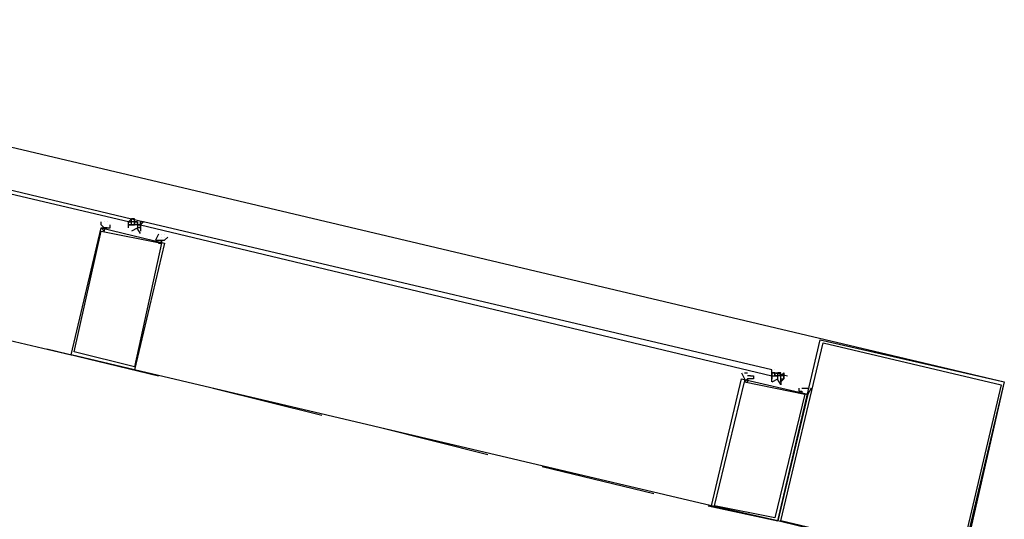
# Model space of a CAD drawing. Header units: feet. Extents: x -79 to 198, y -22 to 181.
# Tile 143 of 256: x 119.41 to 123.76, y 56.82 to 59.03. Entities that reach past the tile are written whole.
import ezdxf

# ---------------------------------------------------------------- set-up
doc = ezdxf.new("R2010")
doc.units = ezdxf.units.FT
doc.layers.add('A-LINEA', color=7, linetype='CONTINUOUS')

msp = doc.modelspace()

# ---------------------------------------------------------------- linework, layer by layer
at = {"layer": 'A-LINEA'}
for p, q in [((117.0933, 58.1511), (119.64, 57.5511)), ((119.8, 58.1378), (119.8, 58.1378)), ((119.8, 58.1378), (119.8, 58.1378)), ((119.8933, 58.1378), (119.8933, 58.1378)), ((119.8933, 58.1244), (119.8933, 58.1378)), ((119.9067, 58.1378), (119.8933, 58.1378)), ((119.8933, 58.1378), (119.8933, 58.1378)), ((119.8933, 58.1244), (119.9067, 58.1244)), ((119.8933, 58.1244), (119.8933, 58.1244)), ((119.8933, 58.1244), (119.8933, 58.1244)), ((119.8933, 58.1244), (119.8933, 58.1244)), ((119.8933, 58.1244), (119.8933, 58.1244)), ((119.8933, 58.1244), (119.8933, 58.1244)), ((119.8933, 58.1244), (119.8933, 58.1244)), ((119.9067, 58.1244), (119.8933, 58.1244)), ((119.9067, 58.1244), (119.8933, 58.1244)), ((119.8933, 58.1244), (119.8933, 58.1244)), ((119.8933, 58.1244), (119.8933, 58.1244)), ((119.9067, 58.1244), (119.8933, 58.1244)), ((119.9063, 58.1516), (119.9627, 58.1383)), ((119.9067, 58.1511), (119.9067, 58.1511)), ((119.9067, 58.1511), (119.9067, 58.1511)), ((119.9067, 58.1511), (119.9067, 58.1511)), ((119.9067, 58.1511), (119.92, 58.1511)), ((119.9067, 58.1511), (119.9067, 58.1511)), ((119.9067, 58.1378), (119.9067, 58.1511)), ((119.9067, 58.1511), (119.9067, 58.1511)), ((119.9067, 58.1511), (119.9067, 58.1511)), ((119.9067, 58.1511), (119.9067, 58.1511)), ((119.9067, 58.1511), (119.9067, 58.1511)), ((119.9067, 58.1511), (119.92, 58.1511)), ((119.9067, 58.1378), (119.9067, 58.1511)), ((119.92, 58.1511), (119.9067, 58.1511)), ((119.9067, 58.1511), (119.9067, 58.1511)), ((119.92, 58.1511), (119.9067, 58.1511)), ((119.9067, 58.1511), (119.9067, 58.1511)), ((119.92, 58.1511), (119.9067, 58.1511)), ((119.9067, 58.1511), (119.9067, 58.1511)), ((119.9067, 58.1511), (119.9067, 58.1511)), ((119.9067, 58.1511), (119.9067, 58.1511)), ((119.9067, 58.1511), (119.92, 58.1511)), ((119.9067, 58.1511), (119.9067, 58.1511)), ((119.9067, 58.1511), (119.9067, 58.1511)), ((119.9067, 58.1511), (119.9067, 58.1511)), ((119.9067, 58.1378), (119.9067, 58.1378)), ((119.9067, 58.1378), (119.9067, 58.1378)), ((119.9067, 58.1378), (119.9067, 58.1378)), ((119.9067, 58.1244), (119.9067, 58.1378)), ((119.9067, 58.1378), (119.9067, 58.1378)), ((119.9067, 58.1378), (119.9067, 58.1378)), ((119.9067, 58.1378), (119.9067, 58.1378)), ((119.9067, 58.1378), (119.9067, 58.1378)), ((119.9067, 58.1378), (119.9067, 58.1378)), ((119.9067, 58.1244), (119.9067, 58.1378)), ((119.9067, 58.1378), (119.9067, 58.1378)), ((119.9067, 58.1244), (119.9067, 58.1378)), ((119.9067, 58.1378), (119.9067, 58.1378)), ((119.9067, 58.1378), (119.9067, 58.1378)), ((119.9067, 58.1378), (119.9067, 58.1378)), ((119.9067, 58.1378), (119.9067, 58.1378)), ((119.9067, 58.1378), (119.9067, 58.1378)), ((119.9067, 58.1378), (119.9067, 58.1378)), ((119.9067, 58.1378), (119.9067, 58.1378)), ((119.9067, 58.1378), (119.9067, 58.1378)), ((119.9067, 58.1378), (119.9067, 58.1378)), ((119.9067, 58.1378), (119.9067, 58.1378)), ((119.9067, 58.1378), (119.9067, 58.1378)), ((119.9067, 58.1378), (119.9067, 58.1378)), ((119.92, 58.1378), (119.9067, 58.1378)), ((119.9067, 58.1378), (119.9067, 58.1378)), ((119.92, 58.1378), (119.9067, 58.1378)), ((119.9067, 58.1244), (119.9067, 58.1244)), ((119.9067, 58.1244), (119.9067, 58.1244)), ((119.9067, 58.1244), (119.92, 58.1244)), ((119.9067, 58.1244), (119.9067, 58.1244)), ((119.9067, 58.1244), (119.9067, 58.1244)), ((119.9067, 58.1244), (119.9067, 58.1244)), ((119.9067, 58.1244), (119.9067, 58.1244)), ((119.9067, 58.1244), (119.9067, 58.1244)), ((119.9067, 58.1244), (119.9067, 58.1244)), ((119.9067, 58.1244), (119.92, 58.1244)), ((119.92, 58.1244), (119.9067, 58.1244)), ((119.9067, 58.1244), (119.9067, 58.1244)), ((119.9067, 58.1244), (119.92, 58.1244)), ((119.9067, 58.1244), (119.9067, 58.1244)), ((119.9067, 58.1244), (119.9067, 58.1244)), ((119.92, 58.1511), (119.92, 58.1511)), ((119.92, 58.1378), (119.92, 58.1511)), ((119.92, 58.1511), (119.92, 58.1511)), ((119.92, 58.1511), (119.92, 58.1511)), ((119.92, 58.1378), (119.9333, 58.1378)), ((119.92, 58.1378), (119.92, 58.1378)), ((119.92, 58.1378), (119.92, 58.1378)), ((119.92, 58.1378), (119.92, 58.1378)), ((119.92, 58.1378), (119.92, 58.1378)), ((119.92, 58.1378), (119.92, 58.1378)), ((119.92, 58.1378), (119.92, 58.1378)), ((119.92, 58.1378), (119.92, 58.1378)), ((119.92, 58.1378), (119.92, 58.1378)), ((119.92, 58.1378), (119.92, 58.1378)), ((119.92, 58.1378), (119.92, 58.1378)), ((119.92, 58.1378), (119.92, 58.1378)), ((119.92, 58.1378), (119.92, 58.1378)), ((119.92, 58.1378), (119.92, 58.1378)), ((119.9333, 58.1378), (119.92, 58.1378)), ((119.92, 58.1378), (119.92, 58.1378)), ((119.92, 58.1378), (119.92, 58.1378)), ((119.92, 58.1378), (119.9333, 58.1378)), ((119.92, 58.1378), (119.92, 58.1378)), ((119.92, 58.1378), (119.92, 58.1378)), ((119.92, 58.1378), (119.9333, 58.1378)), ((119.92, 58.1244), (119.92, 58.1378)), ((119.92, 58.1378), (119.92, 58.1378)), ((119.9333, 58.1378), (119.92, 58.1378)), ((119.92, 58.1244), (119.92, 58.1378)), ((119.92, 58.1378), (119.92, 58.1378)), ((119.9333, 58.1378), (119.92, 58.1378)), ((119.92, 58.1378), (119.92, 58.1378)), ((119.92, 58.1378), (119.92, 58.1378)), ((119.92, 58.1378), (119.92, 58.1244)), ((119.92, 58.1378), (119.92, 58.1244)), ((119.92, 58.1378), (119.92, 58.1244)), ((119.92, 58.1378), (119.92, 58.1244)), ((119.92, 58.1244), (119.92, 58.1244)), ((119.92, 58.1244), (119.92, 58.1244)), ((119.92, 58.1244), (119.92, 58.1244)), ((119.92, 58.1244), (119.92, 58.1244)), ((119.92, 58.1244), (119.92, 58.1244)), ((119.92, 58.1244), (119.92, 58.1244)), ((119.92, 58.1244), (119.92, 58.1244)), ((119.92, 58.1244), (119.92, 58.1244)), ((119.92, 58.1244), (119.92, 58.1244)), ((119.92, 58.1244), (119.92, 58.1244)), ((119.92, 58.1244), (119.92, 58.1244)), ((119.92, 58.1244), (119.92, 58.1244)), ((119.92, 58.1244), (119.92, 58.1244)), ((119.92, 58.1244), (119.92, 58.1244)), ((119.92, 58.1244), (119.92, 58.1244)), ((119.92, 58.1244), (119.92, 58.1244)), ((119.9333, 58.1378), (119.9333, 58.1378)), ((119.9333, 58.1378), (119.9333, 58.1378)), ((119.9333, 58.1378), (119.9333, 58.1378)), ((119.9333, 58.1378), (119.9333, 58.1378)), ((119.9333, 58.1378), (119.9333, 58.1378)), ((119.9333, 58.1378), (119.9333, 58.1378)), ((119.9333, 58.1378), (119.9333, 58.1378)), ((119.9333, 58.1378), (119.9333, 58.1378)), ((119.9333, 58.1244), (119.9333, 58.1378)), ((119.9333, 58.1378), (119.9333, 58.1378)), ((119.9333, 58.1378), (119.9333, 58.1378)), ((119.9333, 58.1378), (119.9333, 58.1378)), ((119.9333, 58.1378), (119.9333, 58.1378)), ((119.9333, 58.1378), (119.9333, 58.1378)), ((119.9333, 58.1378), (119.9333, 58.1378)), ((119.9333, 58.1378), (119.9333, 58.1378)), ((119.9333, 58.1378), (119.9333, 58.1378)), ((119.9333, 58.1378), (119.9333, 58.1378)), ((119.9333, 58.1378), (119.9333, 58.1378)), ((119.9333, 58.1378), (119.9333, 58.1378)), ((119.9333, 58.1378), (119.9333, 58.1378)), ((119.9333, 58.1378), (119.9333, 58.1378)), ((119.9333, 58.1378), (119.9333, 58.1378)), ((119.9333, 58.1378), (119.9333, 58.1378)), ((119.9333, 58.1378), (119.9333, 58.1378)), ((119.9333, 58.1378), (119.9333, 58.1378)), ((119.9333, 58.1244), (119.9333, 58.1244)), ((119.9333, 58.1244), (119.9333, 58.1244)), ((119.9333, 58.1244), (119.9333, 58.1244)), ((119.9333, 58.1244), (119.9333, 58.1244)), ((119.9333, 58.1244), (119.9333, 58.1244)), ((119.9333, 58.1244), (119.9333, 58.1244)), ((119.9333, 58.1244), (119.9333, 58.1244)), ((119.9333, 58.1244), (119.9333, 58.1244)), ((119.9333, 58.1244), (119.9333, 58.1244)), ((119.9333, 58.1244), (119.9333, 58.1244)), ((119.9333, 58.1244), (119.9467, 58.1244)), ((119.9333, 58.1244), (119.9333, 58.1244)), ((119.9333, 58.1244), (119.9467, 58.1244)), ((119.9333, 58.1244), (119.9333, 58.1244)), ((119.9333, 58.1244), (119.9333, 58.1244)), ((119.9467, 58.1244), (119.9333, 58.1244)), ((119.9333, 58.1244), (119.9333, 58.1244)), ((119.9333, 58.1244), (119.9333, 58.1244)), ((119.9467, 58.1244), (119.9333, 58.1244)), ((119.9333, 58.1244), (119.9333, 58.1244)), ((119.9333, 58.1244), (119.9333, 58.1244)), ((119.9333, 58.1244), (119.9333, 58.1244)), ((119.9333, 58.1244), (119.9333, 58.1244)), ((119.9333, 58.1244), (119.9333, 58.1244)), ((119.9333, 58.1244), (119.9333, 58.1244)), ((119.9333, 58.1244), (119.9333, 58.1111)), ((119.9333, 58.1244), (119.9333, 58.1111)), ((119.9467, 58.1378), (119.9467, 58.1378)), ((119.9467, 58.1378), (119.9467, 58.1378)), ((119.9467, 58.1378), (119.9467, 58.1378)), ((119.9467, 58.1378), (119.9467, 58.1378)), ((119.9467, 58.1378), (119.9467, 58.1378)), ((119.9467, 58.1378), (119.9467, 58.1378)), ((119.9467, 58.1378), (119.9467, 58.1378)), ((119.9467, 58.1378), (119.9467, 58.1378)), ((119.9467, 58.1378), (119.9467, 58.1378)), ((119.9467, 58.1378), (119.9467, 58.1378)), ((119.9467, 58.1378), (119.9467, 58.1378)), ((119.9467, 58.1378), (119.9467, 58.1378)), ((119.9467, 58.1378), (119.9467, 58.1378)), ((119.9467, 58.1244), (119.9467, 58.1378)), ((119.9467, 58.1378), (119.9467, 58.1378)), ((119.9467, 58.1378), (119.9467, 58.1378)), ((119.9467, 58.1378), (119.9467, 58.1378)), ((119.9467, 58.1378), (119.9467, 58.1378)), ((119.9467, 58.1378), (119.9467, 58.1378)), ((119.9467, 58.1378), (119.9467, 58.1378)), ((119.9467, 58.1378), (119.9467, 58.1378)), ((119.9467, 58.1378), (119.9467, 58.1378)), ((119.9467, 58.1378), (119.9467, 58.1378)), ((119.9467, 58.1378), (119.9467, 58.1378)), ((119.9467, 58.1378), (119.9467, 58.1378)), ((119.96, 58.1378), (119.9467, 58.1378)), ((119.9467, 58.1244), (119.9467, 58.1244)), ((119.9467, 58.1244), (119.9467, 58.1244)), ((119.9467, 58.1244), (119.9467, 58.1244)), ((119.9467, 58.1244), (119.9467, 58.1244)), ((119.9467, 58.1244), (119.9467, 58.1244)), ((119.9467, 58.1244), (119.9467, 58.1244)), ((119.9467, 58.1244), (119.9467, 58.1244)), ((119.9467, 58.1244), (119.9467, 58.1244)), ((119.9467, 58.1111), (119.9467, 58.1244)), ((119.9467, 58.1244), (119.9467, 58.1244)), ((119.9467, 58.1244), (119.9467, 58.1111)), ((119.9467, 58.1244), (119.9467, 58.1111)), ((119.9467, 58.1244), (119.9467, 58.1244)), ((119.9467, 58.1244), (119.9467, 58.1244)), ((119.9467, 58.1244), (119.9467, 58.1244)), ((119.9467, 58.1244), (119.9467, 58.1244)), ((119.9467, 58.1244), (119.9467, 58.1244)), ((119.9467, 58.1244), (119.9467, 58.1244)), ((119.9467, 58.1244), (119.9467, 58.1244)), ((119.9467, 58.1244), (119.9467, 58.1244)), ((119.9467, 58.1244), (119.9467, 58.1111)), ((119.9467, 58.1244), (119.9467, 58.1244)), ((119.9467, 58.1244), (119.9467, 58.1244)), ((119.9467, 58.1244), (119.9467, 58.1111)), ((119.96, 58.1378), (119.96, 58.1378)), ((119.96, 58.1378), (119.96, 58.1378)), ((119.96, 58.1378), (119.96, 58.1378)), ((119.8933, 58.1111), (119.8933, 58.1111)), ((119.8933, 58.1111), (119.8933, 58.1111)), ((119.8933, 58.1111), (119.8933, 58.1111)), ((119.8933, 58.1111), (119.8933, 58.1111)), ((119.8933, 58.1111), (119.8933, 58.1111)), ((119.8933, 58.1111), (119.8933, 58.1111)), ((119.9467, 58.1111), (119.9333, 58.1111)), ((119.9333, 58.1111), (119.9333, 58.1111)), ((119.9333, 58.1111), (119.9333, 58.1111)), ((119.9467, 58.1111), (119.9467, 58.1111)), ((119.9467, 58.1111), (119.9467, 58.1111)), ((119.9467, 58.1111), (119.9467, 58.1111)), ((119.9467, 58.1111), (119.9467, 58.1111)), ((119.9467, 58.1111), (119.9467, 58.1111)), ((119.9467, 58.1111), (119.9467, 58.1111)), ((119.9467, 58.1111), (119.9467, 58.1111)), ((119.9467, 58.1111), (119.9467, 58.1111)), ((119.9467, 58.0978), (119.9467, 58.0978)), ((119.9467, 58.0978), (119.9467, 58.0978)), ((119.9467, 58.0978), (119.9467, 58.0978)), ((119.9467, 58.0978), (119.9467, 58.0978)), ((119.9467, 58.0978), (119.9467, 58.0978)), ((119.9467, 58.0978), (119.9467, 58.0978)), ((119.9467, 58.0978), (119.9467, 58.0978)), ((119.9467, 58.0978), (119.9467, 58.0978)), ((119.9467, 58.0978), (119.9467, 58.0978)), ((119.9467, 58.0978), (119.9467, 58.0978)), ((119.9467, 58.0978), (119.9467, 58.0978)), ((119.9467, 58.0978), (119.9467, 58.0978)), ((120.04, 58.0844), (120.04, 58.0844)), ((120.0533, 58.0844), (120.0533, 58.0844)), ((120.04, 58.0711), (120.04, 58.0711)), ((120.0533, 58.0711), (120.0533, 58.0711)), ((119.5333, 57.5778), (120.0267, 57.4578)), ((122.4667, 56.8844), (119.92, 57.4844)), ((122.7333, 57.4844), (122.7333, 57.4844)), ((122.7333, 57.4711), (122.7333, 57.4711)), ((122.7333, 57.4711), (122.7333, 57.4711)), ((122.7333, 57.4711), (122.7333, 57.4711)), ((122.7333, 57.4711), (122.7333, 57.4711)), ((122.7333, 57.4711), (122.7333, 57.4711)), ((122.7333, 57.4711), (122.7333, 57.4711)), ((122.7333, 57.4711), (122.7467, 57.4711)), ((122.7333, 57.4711), (122.7333, 57.4711)), ((122.7333, 57.4578), (122.7333, 57.4711)), ((122.7333, 57.4711), (122.7333, 57.4711)), ((122.7463, 57.4716), (122.8027, 57.4583)), ((122.7467, 57.4844), (122.7467, 57.4844)), ((122.7467, 57.4844), (122.7467, 57.4844)), ((122.7467, 57.4844), (122.7467, 57.4844)), ((122.7467, 57.4711), (122.7467, 57.4711)), ((122.7467, 57.4711), (122.7467, 57.4578)), ((122.7467, 57.4711), (122.7467, 57.4711)), ((122.7467, 57.4711), (122.7467, 57.4711)), ((122.7467, 57.4711), (122.7467, 57.4711)), ((122.7467, 57.4711), (122.76, 57.4711)), ((122.7467, 57.4711), (122.7467, 57.4711)), ((122.7467, 57.4711), (122.7467, 57.4711)), ((122.7467, 57.4711), (122.7467, 57.4711)), ((122.7467, 57.4711), (122.7467, 57.4711)), ((122.7467, 57.4711), (122.7467, 57.4711)), ((122.7467, 57.4711), (122.7467, 57.4711)), ((122.7467, 57.4711), (122.7467, 57.4711)), ((122.7467, 57.4711), (122.7467, 57.4711)), ((122.7467, 57.4711), (122.7467, 57.4711)), ((122.7467, 57.4711), (122.7467, 57.4711)), ((122.7467, 57.4711), (122.7467, 57.4711)), ((122.7467, 57.4711), (122.7467, 57.4711)), ((122.7467, 57.4711), (122.7467, 57.4711)), ((122.7467, 57.4711), (122.7467, 57.4711)), ((122.7467, 57.4711), (122.7467, 57.4711)), ((122.7467, 57.4711), (122.7467, 57.4711)), ((122.7467, 57.4711), (122.7467, 57.4711)), ((122.7467, 57.4711), (122.7467, 57.4711)), ((122.7467, 57.4711), (122.7467, 57.4711)), ((122.7467, 57.4711), (122.7467, 57.4578)), ((122.7467, 57.4711), (122.7467, 57.4711)), ((122.7467, 57.4711), (122.7467, 57.4578)), ((122.7467, 57.4711), (122.7467, 57.4711)), ((122.7467, 57.4711), (122.7467, 57.4711)), ((122.7467, 57.4711), (122.7467, 57.4711)), ((122.7467, 57.4711), (122.7467, 57.4711)), ((122.76, 57.4711), (122.7733, 57.4711)), ((122.76, 57.4711), (122.76, 57.4711)), ((122.76, 57.4711), (122.76, 57.4711)), ((122.76, 57.4711), (122.76, 57.4711)), ((122.76, 57.4711), (122.76, 57.4711)), ((122.76, 57.4711), (122.76, 57.4711)), ((122.76, 57.4711), (122.76, 57.4711)), ((122.76, 57.4711), (122.76, 57.4711)), ((122.76, 57.4711), (122.76, 57.4711)), ((122.76, 57.4578), (122.76, 57.4711)), ((122.76, 57.4711), (122.76, 57.4711)), ((122.76, 57.4711), (122.76, 57.4711)), ((122.76, 57.4578), (122.76, 57.4711)), ((122.76, 57.4711), (122.76, 57.4711)), ((122.76, 57.4711), (122.76, 57.4711)), ((122.7733, 57.4711), (122.76, 57.4711)), ((122.76, 57.4711), (122.76, 57.4711)), ((122.76, 57.4711), (122.76, 57.4711)), ((122.76, 57.4711), (122.76, 57.4711)), ((122.76, 57.4711), (122.76, 57.4711)), ((122.76, 57.4711), (122.76, 57.4711)), ((122.76, 57.4711), (122.76, 57.4711)), ((122.76, 57.4711), (122.76, 57.4711)), ((122.76, 57.4711), (122.76, 57.4711)), ((122.76, 57.4711), (122.76, 57.4711)), ((122.76, 57.4711), (122.76, 57.4711)), ((122.7733, 57.4578), (122.7733, 57.4711)), ((122.7733, 57.4711), (122.7733, 57.4711)), ((122.7733, 57.4711), (122.7733, 57.4711)), ((122.7733, 57.4711), (122.7733, 57.4711)), ((122.7733, 57.4711), (122.7733, 57.4711)), ((122.7733, 57.4711), (122.7733, 57.4711)), ((122.7733, 57.4711), (122.7733, 57.4711)), ((122.7733, 57.4711), (122.7733, 57.4711)), ((122.7733, 57.4711), (122.7733, 57.4711)), ((122.7733, 57.4711), (122.7733, 57.4711)), ((122.7733, 57.4711), (122.7733, 57.4711)), ((122.7733, 57.4711), (122.7733, 57.4711)), ((122.7733, 57.4711), (122.7733, 57.4711)), ((122.7733, 57.4711), (122.7733, 57.4711)), ((122.7733, 57.4711), (122.7733, 57.4711)), ((122.7733, 57.4711), (122.7733, 57.4711)), ((122.7733, 57.4711), (122.7733, 57.4711)), ((122.7733, 57.4711), (122.7733, 57.4711)), ((122.7733, 57.4711), (122.7733, 57.4711)), ((122.7733, 57.4711), (122.7733, 57.4711)), ((122.7733, 57.4711), (122.7733, 57.4711)), ((122.7733, 57.4711), (122.7733, 57.4711)), ((122.7867, 57.4711), (122.7867, 57.4711)), ((122.7867, 57.4711), (122.7867, 57.4711)), ((122.7867, 57.4578), (122.7867, 57.4711)), ((122.7867, 57.4711), (122.7867, 57.4711)), ((122.7867, 57.4711), (122.7867, 57.4711)), ((122.7867, 57.4711), (122.7867, 57.4711)), ((122.7867, 57.4711), (122.7867, 57.4711)), ((122.64, 57.4578), (122.6267, 57.4578)), ((122.7333, 57.4578), (122.7467, 57.4578)), ((122.7333, 57.4578), (122.7333, 57.4444)), ((122.7333, 57.4578), (122.7333, 57.4578)), ((122.7333, 57.4578), (122.7467, 57.4578)), ((122.7333, 57.4578), (122.7333, 57.4578)), ((122.7333, 57.4578), (122.7333, 57.4578)), ((122.7333, 57.4578), (122.7333, 57.4578)), ((122.7333, 57.4578), (122.7333, 57.4578)), ((122.7333, 57.4578), (122.7333, 57.4578)), ((122.7333, 57.4578), (122.7333, 57.4578)), ((122.7333, 57.4578), (122.7333, 57.4578)), ((122.7333, 57.4578), (122.7333, 57.4578)), ((122.7333, 57.4578), (122.7333, 57.4578)), ((122.7333, 57.4578), (122.7333, 57.4578)), ((122.7333, 57.4578), (122.7333, 57.4578)), ((122.7333, 57.4578), (122.7333, 57.4578)), ((122.7333, 57.4578), (122.7333, 57.4578)), ((122.7333, 57.4578), (122.7333, 57.4578)), ((122.7333, 57.4578), (122.7333, 57.4578)), ((122.7333, 57.4578), (122.7333, 57.4578)), ((122.7333, 57.4444), (122.7333, 57.4444)), ((122.7333, 57.4444), (122.7333, 57.4444)), ((122.7333, 57.4444), (122.7333, 57.4444)), ((122.7333, 57.4444), (122.7333, 57.4444)), ((122.7333, 57.4444), (122.7333, 57.4444)), ((122.7333, 57.4444), (122.7333, 57.4444)), ((122.7333, 57.4444), (122.7333, 57.4444)), ((122.7333, 57.4444), (122.7333, 57.4444)), ((122.7333, 57.4444), (122.7333, 57.4444)), ((122.7333, 57.4444), (122.7333, 57.4444)), ((122.7467, 57.4578), (122.7467, 57.4578)), ((122.7467, 57.4578), (122.7467, 57.4578)), ((122.7467, 57.4578), (122.7467, 57.4578)), ((122.7467, 57.4578), (122.7467, 57.4578)), ((122.7467, 57.4578), (122.7467, 57.4578)), ((122.7467, 57.4578), (122.7467, 57.4578)), ((122.7467, 57.4578), (122.7467, 57.4578)), ((122.76, 57.4578), (122.7467, 57.4578)), ((122.7467, 57.4578), (122.76, 57.4578)), ((122.7467, 57.4578), (122.7467, 57.4578)), ((122.7467, 57.4578), (122.7467, 57.4578)), ((122.7467, 57.4578), (122.7467, 57.4578)), ((122.7467, 57.4578), (122.7467, 57.4578)), ((122.7467, 57.4578), (122.7467, 57.4578)), ((122.76, 57.4578), (122.7467, 57.4578)), ((122.7467, 57.4578), (122.7467, 57.4578)), ((122.76, 57.4578), (122.76, 57.4578)), ((122.76, 57.4578), (122.76, 57.4578)), ((122.76, 57.4578), (122.76, 57.4578)), ((122.76, 57.4578), (122.76, 57.4578)), ((122.76, 57.4578), (122.76, 57.4578)), ((122.76, 57.4578), (122.76, 57.4578)), ((122.76, 57.4578), (122.76, 57.4578)), ((122.76, 57.4578), (122.76, 57.4578)), ((122.76, 57.4578), (122.76, 57.4578)), ((122.76, 57.4578), (122.76, 57.4578)), ((122.76, 57.4578), (122.76, 57.4578)), ((122.76, 57.4444), (122.76, 57.4578)), ((122.76, 57.4578), (122.76, 57.4578)), ((122.76, 57.4578), (122.76, 57.4578)), ((122.76, 57.4578), (122.76, 57.4578)), ((122.76, 57.4578), (122.76, 57.4578)), ((122.76, 57.4578), (122.76, 57.4578)), ((122.76, 57.4578), (122.76, 57.4578)), ((122.76, 57.4578), (122.76, 57.4578)), ((122.76, 57.4578), (122.76, 57.4578)), ((122.76, 57.4578), (122.76, 57.4578)), ((122.76, 57.4578), (122.76, 57.4578)), ((122.76, 57.4578), (122.76, 57.4578)), ((122.76, 57.4578), (122.76, 57.4578)), ((122.76, 57.4578), (122.76, 57.4578)), ((122.76, 57.4578), (122.76, 57.4578)), ((122.7733, 57.4578), (122.76, 57.4578)), ((122.76, 57.4578), (122.76, 57.4578)), ((122.76, 57.4578), (122.76, 57.4578)), ((122.76, 57.4578), (122.76, 57.4578)), ((122.76, 57.4578), (122.76, 57.4578)), ((122.76, 57.4578), (122.76, 57.4578)), ((122.7733, 57.4578), (122.7733, 57.4578)), ((122.7733, 57.4578), (122.7733, 57.4578)), ((122.7733, 57.4578), (122.7733, 57.4578)), ((122.7733, 57.4578), (122.7733, 57.4578)), ((122.7733, 57.4578), (122.7733, 57.4578)), ((122.7733, 57.4578), (122.7733, 57.4578)), ((122.7733, 57.4578), (122.7733, 57.4578)), ((122.7733, 57.4578), (122.7733, 57.4578)), ((122.7733, 57.4578), (122.7733, 57.4578)), ((122.7733, 57.4578), (122.7733, 57.4578)), ((122.7733, 57.4578), (122.7733, 57.4578)), ((122.7733, 57.4578), (122.7733, 57.4578)), ((122.7733, 57.4578), (122.7733, 57.4578)), ((122.7733, 57.4578), (122.7733, 57.4578)), ((122.7733, 57.4578), (122.7733, 57.4578)), ((122.7733, 57.4578), (122.7733, 57.4578)), ((122.7867, 57.4578), (122.7733, 57.4578)), ((122.7733, 57.4444), (122.7733, 57.4578)), ((122.7733, 57.4578), (122.7733, 57.4578)), ((122.7733, 57.4578), (122.7733, 57.4578)), ((122.7867, 57.4578), (122.7733, 57.4578)), ((122.7733, 57.4578), (122.7733, 57.4578)), ((122.7733, 57.4578), (122.7733, 57.4578)), ((122.7733, 57.4578), (122.7733, 57.4578)), ((122.7733, 57.4578), (122.7733, 57.4578)), ((122.7733, 57.4578), (122.7733, 57.4578)), ((122.7733, 57.4578), (122.7733, 57.4578)), ((122.7733, 57.4578), (122.7733, 57.4578)), ((122.7733, 57.4578), (122.7733, 57.4578)), ((122.7733, 57.4578), (122.7733, 57.4578)), ((122.7733, 57.4578), (122.7733, 57.4578)), ((122.7733, 57.4444), (122.7733, 57.4444)), ((122.7733, 57.4444), (122.7733, 57.4444)), ((122.7733, 57.4444), (122.7733, 57.4444)), ((122.7733, 57.4444), (122.7867, 57.4444)), ((122.7733, 57.4444), (122.7733, 57.4444)), ((122.7733, 57.4444), (122.7733, 57.4444)), ((122.7733, 57.4444), (122.7733, 57.4444)), ((122.7733, 57.4444), (122.7733, 57.4444)), ((122.7733, 57.4444), (122.7733, 57.4444)), ((122.7733, 57.4444), (122.7733, 57.4444)), ((122.7733, 57.4444), (122.7733, 57.4444)), ((122.7733, 57.4444), (122.7733, 57.4444)), ((122.7733, 57.4444), (122.7733, 57.4444)), ((122.7733, 57.4444), (122.7733, 57.4444)), ((122.7733, 57.4444), (122.7733, 57.4444)), ((122.7733, 57.4444), (122.7733, 57.4444)), ((122.7733, 57.4444), (122.7733, 57.4444)), ((122.7733, 57.4444), (122.7733, 57.4444)), ((122.7733, 57.4444), (122.7733, 57.4444)), ((122.7733, 57.4444), (122.7733, 57.4444)), ((122.7733, 57.4311), (122.7733, 57.4444)), ((122.7733, 57.4444), (122.7733, 57.4444)), ((122.7733, 57.4444), (122.7733, 57.4311)), ((122.7733, 57.4444), (122.7867, 57.4444)), ((122.7733, 57.4444), (122.7733, 57.4311)), ((122.7733, 57.4311), (122.7733, 57.4311)), ((122.7733, 57.4311), (122.7733, 57.4311)), ((122.7733, 57.4311), (122.7733, 57.4311)), ((122.7733, 57.4311), (122.7733, 57.4311)), ((122.7867, 57.4578), (122.7867, 57.4578)), ((122.7867, 57.4578), (122.7867, 57.4578)), ((122.7867, 57.4578), (122.7867, 57.4578)), ((122.7867, 57.4578), (122.7867, 57.4578)), ((122.7867, 57.4578), (122.7867, 57.4578)), ((122.7867, 57.4578), (122.7867, 57.4578)), ((122.7867, 57.4578), (122.7867, 57.4578)), ((122.7867, 57.4578), (122.7867, 57.4578)), ((122.7867, 57.4578), (122.7867, 57.4578)), ((122.7867, 57.4578), (122.7867, 57.4578)), ((122.7867, 57.4578), (122.7867, 57.4578)), ((122.7867, 57.4578), (122.7867, 57.4578)), ((122.7867, 57.4578), (122.7867, 57.4578)), ((122.7867, 57.4578), (122.7867, 57.4578)), ((122.7867, 57.4578), (122.7867, 57.4578)), ((122.7867, 57.4578), (122.7867, 57.4578)), ((122.7867, 57.4444), (122.7867, 57.4444)), ((122.7867, 57.4444), (122.7867, 57.4444)), ((122.7867, 57.4444), (122.7867, 57.4444)), ((122.7867, 57.4444), (122.7867, 57.4444)), ((120.2667, 57.4044), (120.7467, 57.2844)), ((122.8667, 57.3778), (122.8667, 57.3778)), ((122.88, 57.3778), (122.88, 57.3778)), ((121, 57.2311), (121.48, 57.1111)), ((121.72, 57.0578), (122.2133, 56.9378)), ((122.4533, 56.8844), (122.76, 56.8178))]:
    msp.add_line(p, q, dxfattribs=at)
for points in [[(117, 59.0311), (123.76, 57.4311), (119.84, 40.8844)], [(117.12, 58.8178), (117.12, 58.8178), (119.9067, 58.1511), (119.8933, 58.1378), (117.12, 58.7911), (117.12, 58.8044), (117.12, 58.8178)], [(119.7867, 58.0978), (119.7733, 58.1111), (119.7733, 58.1111), (119.7867, 58.1111), (119.7867, 58.1111), (119.7867, 58.1111), (119.7733, 58.1244), (119.7733, 58.1244), (119.7733, 58.1378), (119.7733, 58.1378), (119.7733, 58.1378)], [(119.7867, 58.1378), (119.7867, 58.1378), (119.7867, 58.1378)], [(119.8, 58.1111), (119.8133, 58.1111), (119.8133, 58.1111), (119.8133, 58.1244), (119.8133, 58.1244), (119.8133, 58.1244)], [(119.8933, 58.1111), (119.8933, 58.1244), (119.8933, 58.1378), (119.9067, 58.1378), (119.9067, 58.1511)], [(119.9333, 58.1378), (119.9333, 58.1378), (119.9333, 58.1244), (119.92, 58.1244)], [(119.9467, 58.1378), (119.9467, 58.1244), (119.9467, 58.1111), (119.9467, 58.0978)], [(122.7333, 57.4844), (119.96, 58.1378), (119.9467, 58.1244), (122.7333, 57.4578), (122.7333, 57.4711), (122.7333, 57.4844)], [(119.92, 57.4844), (119.64, 57.5511), (119.7733, 58.1111), (120.0533, 58.0444), (119.92, 57.4844)], [(119.92, 57.4978), (119.6533, 57.5644), (119.7733, 58.0978), (120.04, 58.0444), (119.92, 57.4978)], [(119.7867, 58.1111), (119.7867, 58.1111), (119.7867, 58.1111), (119.8, 58.1111), (119.7867, 58.1111), (119.7867, 58.1111), (119.7867, 58.0978)], [(119.9461, 58.0866), (119.9318, 58.1104), (119.9075, 58.0969)], [(120.0267, 58.0844), (120.0267, 58.0844), (120.0267, 58.0844), (120.0133, 58.0578), (120.0133, 58.0578), (120.04, 58.0578), (120.04, 58.0578), (120.04, 58.0444), (120.0267, 58.0444), (120.0267, 58.0444), (120.04, 58.0444), (120.04, 58.0444), (120.04, 58.0444), (120.04, 58.0444), (120.04, 58.0444), (120.04, 58.0578), (120.04, 58.0578), (120.0533, 58.0578), (120.0533, 58.0578), (120.0667, 58.0711), (120.0667, 58.0711), (120.0667, 58.0711)], [(122.9467, 57.6178), (123.76, 57.4311), (123.5733, 56.6178), (122.76, 56.8178), (122.9467, 57.6178)], [(122.96, 57.6044), (123.7467, 57.4178), (123.56, 56.6311), (122.7733, 56.8178), (122.96, 57.6044)], [(122.6, 57.4711), (122.6133, 57.4444), (122.6133, 57.4444), (122.6133, 57.4444), (122.6133, 57.4444), (122.6133, 57.4444), (122.6133, 57.4444), (122.6133, 57.4444), (122.6133, 57.4311)], [(122.6133, 57.4711), (122.6133, 57.4711), (122.6133, 57.4711), (122.6267, 57.4711), (122.6267, 57.4711)], [(122.7333, 57.4311), (122.7333, 57.4444), (122.7333, 57.4578), (122.7333, 57.4711), (122.7333, 57.4844)], [(122.7333, 57.4578), (122.7467, 57.4578), (122.7467, 57.4711)], [(122.7467, 57.4711), (122.7333, 57.4711), (122.7333, 57.4578), (122.7333, 57.4711)], [(122.7333, 57.4711), (122.7333, 57.4578), (122.7333, 57.4711)], [(122.7733, 57.4578), (122.7733, 57.4578), (122.7867, 57.4711)], [(122.7867, 57.4711), (122.7867, 57.4578), (122.7867, 57.4444), (122.7733, 57.4311), (122.7733, 57.4178)], [(122.76, 56.8178), (122.4667, 56.8844), (122.6, 57.4444), (122.8933, 57.3778), (122.76, 56.8178)], [(122.7467, 56.8311), (122.48, 56.8844), (122.6133, 57.4311), (122.88, 57.3778), (122.7467, 56.8311)], [(122.6267, 57.4311), (122.6267, 57.4311), (122.6267, 57.4444), (122.6267, 57.4444), (122.6133, 57.4311)], [(122.64, 57.4578), (122.64, 57.4578), (122.6533, 57.4578), (122.6533, 57.4578), (122.6533, 57.4444), (122.6533, 57.4444), (122.6267, 57.4444), (122.6267, 57.4444), (122.6267, 57.4311), (122.6267, 57.4311), (122.6267, 57.4311), (122.6267, 57.4311), (122.6267, 57.4311)], [(122.7728, 57.4199), (122.7585, 57.4438), (122.7342, 57.4302)], [(122.7867, 57.4444), (122.7867, 57.4578), (122.7733, 57.4578)], [(122.8533, 57.4044), (122.8533, 57.4044), (122.8533, 57.3911), (122.8533, 57.3911), (122.8667, 57.3911), (122.8667, 57.3911), (122.8667, 57.3778), (122.8667, 57.3778), (122.8667, 57.3778), (122.8667, 57.3778)], [(122.8667, 57.4044), (122.88, 57.4044), (122.88, 57.4044), (122.8933, 57.4044), (122.8933, 57.4044), (122.8933, 57.4044)], [(122.8667, 57.4044), (122.8667, 57.4044), (122.8667, 57.4044)], [(122.9067, 57.4044), (122.8933, 57.3778), (122.8933, 57.3778), (122.88, 57.3778), (122.88, 57.3778), (122.88, 57.3778), (122.88, 57.3778), (122.88, 57.3778), (122.88, 57.3778), (122.88, 57.3778)], [(122.88, 57.3778), (122.88, 57.3778), (122.88, 57.3778)]]:
    msp.add_lwpolyline(points, dxfattribs=at)
for points in [[(119.7867, 58.1111), (119.7867, 58.1111), (119.7867, 58.1111), (119.7867, 58.1111)], [(120.04, 58.0578), (120.04, 58.0578), (120.04, 58.0444), (120.04, 58.0444)]]:
    msp.add_lwpolyline(points, close=True, dxfattribs=at)

doc.saveas('drawing.dxf')
